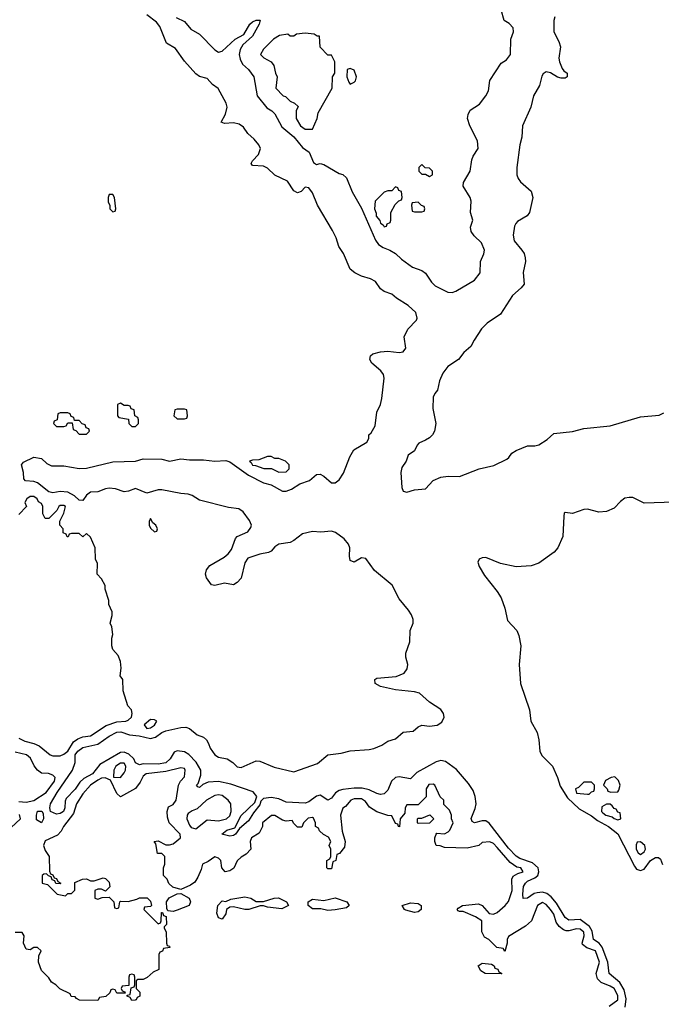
# Model space of a CAD drawing. Header units: inches. Extents: x 2722057 to 2913084, y 892730 to 1030005.
# Tile 191 of 231: x 2841755 to 2845161, y 944486 to 949714. Entities that reach past the tile are written whole.
import ezdxf

# ---------------------------------------------------------------- set-up
doc = ezdxf.new("R2010")
doc.units = ezdxf.units.IN
doc.header["$MEASUREMENT"] = 0
doc.layers.add('C8944', color=7, linetype='Continuous')

msp = doc.modelspace()

# ---------------------------------------------------------------- linework, layer by layer
at = {"layer": 'C8944', "color": 2}
for points, elevation in [([(2844968.6, 944471.4), (2844974.5, 944514.5), (2844963, 944563), (2844941.4, 944601.4), (2844884.2, 944650), (2844876.4, 944710), (2844847.4, 944790), (2844830.8, 944810.8), (2844800.5, 944830), (2844793.9, 944873.9), (2844779.3, 944899.3), (2844730, 944936.3), (2844670, 944933.3), (2844650, 944946.3), (2844603.9, 945023.9), (2844576.2, 945056.2), (2844554.1, 945074.1), (2844530, 945081.7), (2844501.8, 945078.2), (2844486.3, 945073.7), (2844450, 945049.6), (2844427.7, 945047.7), (2844425.1, 945070), (2844430, 945110.7), (2844439.7, 945130), (2844450, 945139.5), (2844490, 945157.4), (2844504.7, 945170), (2844511.2, 945190), (2844507.2, 945210), (2844477.3, 945237.3), (2844410, 945261), (2844390, 945273.3), (2844350, 945314.7), (2844248, 945448), (2844230, 945459.7), (2844210, 945460.4), (2844170, 945449.6), (2844157, 945457), (2844152.1, 945472.1), (2844173.6, 945526.4), (2844178.3, 945550), (2844173, 945590), (2844161.4, 945621.4), (2844137.7, 945657.7), (2844073.3, 945733.3), (2844014.8, 945774.8), (2843990, 945779.7), (2843966, 945774), (2843863.4, 945716.6), (2843830, 945682.9), (2843770, 945694.7), (2843750, 945689.7), (2843729, 945671), (2843710, 945622.7), (2843690, 945603.6), (2843670, 945600.5), (2843650, 945604.7), (2843610, 945624), (2843573.5, 945633.5), (2843530, 945633.7), (2843470, 945627.4), (2843450, 945621.1), (2843431.2, 945608.8), (2843410, 945580.9), (2843390, 945569.4), (2843350, 945596.2), (2843330, 945592), (2843290, 945560.5), (2843270, 945554), (2843170, 945558.7), (2843130, 945576.3), (2843090, 945584), (2843050, 945579.3), (2843035.2, 945564.8), (2843030, 945545.2), (2842996.5, 945503.5), (2842970, 945459.5), (2842920.9, 945419.1), (2842900.7, 945390), (2842890, 945382.9), (2842870, 945379.5), (2842828.7, 945390), (2842855.3, 945410), (2842897, 945423), (2842930, 945487.7), (2843003.3, 945556.7), (2843013.2, 945590), (2842993.7, 945613.7), (2842875.5, 945655.5), (2842810, 945668.4), (2842755.3, 945664.7), (2842727.3, 945652.7), (2842710, 945637.2), (2842700.2, 945640.2), (2842694, 945650), (2842701.5, 945658.5), (2842716.6, 945703.4), (2842716.2, 945730), (2842692, 945772), (2842652.9, 945812.9), (2842630, 945826.9), (2842590, 945831.8), (2842575.3, 945824.7), (2842553.7, 945790), (2842530, 945768.6), (2842490, 945761), (2842410, 945763), (2842390, 945757), (2842370, 945769), (2842360.7, 945790), (2842334.3, 945814.3), (2842310, 945824), (2842290, 945822.6), (2842179.9, 945760.1), (2842141.6, 945710), (2842095.6, 945684.4), (2842074, 945666), (2842050, 945627.6), (2842001.4, 945578.6), (2841996.1, 945563.9), (2841994.9, 945530), (2841987.3, 945510), (2841970, 945498.4), (2841950, 945496), (2841918, 945510), (2841915.3, 945530), (2841919, 945550), (2841953.6, 945610), (2842035.1, 945730), (2842049.3, 945770.7), (2842049.7, 945810), (2842064.2, 945830), (2842090, 945850.2), (2842170, 945868), (2842229.4, 945910), (2842270, 945930.3), (2842292.5, 945932.5), (2842336.9, 945916.9), (2842388.3, 945911.7), (2842450, 945898), (2842475.1, 945904.9), (2842509.6, 945930), (2842530, 945938.9), (2842610, 945956), (2842636.7, 945956.7), (2842656.3, 945950), (2842697.7, 945917.7), (2842730, 945904.4), (2842746, 945890), (2842758, 945870), (2842765.4, 945845.4), (2842790, 945810.4), (2842810, 945798.4), (2842856, 945790), (2842886.8, 945770), (2842910, 945747.3), (2842930, 945744), (2843010, 945778.7), (2843030, 945777), (2843106, 945746), (2843210, 945720.3), (2843335.5, 945764.5), (2843390, 945810.4), (2843460.7, 945819.3), (2843508.6, 945831.4), (2843610, 945838.3), (2843635, 945845), (2843677.4, 945862.6), (2843710, 945883.7), (2843750, 945895.3), (2843790, 945930.3), (2843843, 945937), (2843870, 945959.3), (2843890, 945968.5), (2843930, 945962.6), (2843971, 945969), (2843995.9, 945984.1), (2844008.4, 946010), (2844005.4, 946030), (2843990.9, 946050.9), (2843929.8, 946089.8), (2843877.6, 946137.6), (2843850, 946144.7), (2843750, 946155.4), (2843670, 946173.6), (2843642, 946190), (2843640.9, 946210), (2843650, 946218), (2843754.1, 946225.9), (2843795.4, 946244.6), (2843812.1, 946267.9), (2843814.7, 946290), (2843805.1, 946330), (2843805.4, 946350), (2843825.7, 946410), (2843828, 946470), (2843844, 946510), (2843843.5, 946530), (2843834.5, 946554.5), (2843818.5, 946578.5), (2843770, 946638.4), (2843731.9, 946711.9), (2843638, 946790), (2843593.2, 946853.2), (2843570, 946857.4), (2843530, 946834), (2843510, 946842.7), (2843505.6, 946865.6), (2843507.2, 946910), (2843499.7, 946930), (2843476.8, 946956.8), (2843431.9, 946991.9), (2843410, 946998.9), (2843353, 946993), (2843310, 946996.3), (2843256.4, 946983.6), (2843210, 946948.2), (2843190, 946938.3), (2843130, 946929.6), (2843110, 946915.1), (2843090, 946892.3), (2843074.9, 946885.1), (2843030, 946876.9), (2842965.5, 946854.5), (2842950.4, 946830), (2842930, 946748.7), (2842910, 946725.2), (2842890, 946714), (2842842, 946722), (2842790, 946709.4), (2842772.5, 946712.5), (2842746.6, 946750), (2842742, 946770), (2842746.3, 946793.7), (2842764.4, 946815.6), (2842840.5, 946859.5), (2842862, 946878), (2842878.5, 946901.5), (2842900.1, 946959.9), (2842910, 946970.5), (2842965.1, 946994.9), (2842982.4, 947017.6), (2842985.6, 947030), (2842975.3, 947055.3), (2842940.6, 947100.6), (2842917.6, 947117.6), (2842864.2, 947124.2), (2842710, 947163), (2842670, 947188), (2842650, 947195.1), (2842610, 947198), (2842510, 947217.6), (2842490, 947217), (2842430, 947199.6), (2842370, 947225.2), (2842332, 947210), (2842310, 947207.6), (2842263, 947223), (2842230, 947225.7), (2842210, 947222.6), (2842170, 947206.6), (2842130, 947204.5), (2842110.3, 947189.7), (2842090, 947161.2), (2842070, 947162.7), (2842046.2, 947186.2), (2842010, 947204.7), (2841970, 947209.7), (2841930, 947202.4), (2841910, 947206.3), (2841850, 947255.1), (2841830, 947261.6), (2841784.8, 947264.8), (2841776.5, 947276.5), (2841774.5, 947310), (2841763.7, 947350), (2841775.5, 947364.5), (2841830, 947390.6), (2841870, 947384.9), (2841898.3, 947358.3), (2841924.4, 947344.4), (2841990, 947345.5), (2842070, 947330.3), (2842110, 947332), (2842250, 947365.5), (2842370, 947370.6), (2842410, 947382.8), (2842510, 947380.5), (2842550, 947370.7), (2842610, 947382.4), (2842656.7, 947376.7), (2842730, 947377.6), (2842790, 947370.4), (2842850, 947373.7), (2842870, 947366.4), (2842970, 947295.6), (2843050, 947255.3), (2843090, 947244.6), (2843150, 947210.3), (2843170, 947210.3), (2843198.4, 947221.6), (2843242.7, 947250), (2843293.1, 947266.9), (2843330, 947298.4), (2843350, 947301.3), (2843370, 947290.3), (2843410, 947254.4), (2843430, 947254.4), (2843450, 947270.4), (2843474, 947306), (2843507.5, 947392.5), (2843529.2, 947430), (2843598, 947470), (2843608, 947490), (2843608.7, 947510), (2843620.2, 947519.8), (2843641.7, 947558.3), (2843651.6, 947630), (2843669.7, 947670), (2843677.2, 947702.8), (2843689.7, 947810), (2843686, 947830), (2843671.8, 947850), (2843625.1, 947890), (2843614, 947910), (2843618, 947930), (2843630, 947940.5), (2843670, 947950.4), (2843710, 947954), (2843770, 947947.7), (2843790, 947950.7), (2843804.5, 947970), (2843796.3, 948030), (2843815.6, 948070), (2843860.7, 948119.3), (2843865.1, 948130), (2843858.6, 948158.6), (2843817.1, 948197.1), (2843755.3, 948235.3), (2843730, 948257.2), (2843689, 948270), (2843670, 948285.2), (2843644.2, 948324.2), (2843617.7, 948337.7), (2843570, 948351.6), (2843533.2, 948370), (2843509.7, 948389.7), (2843473.3, 948473.3), (2843449.8, 948509.8), (2843435.2, 948555.2), (2843415.2, 948595.2), (2843336, 948730), (2843310, 948795.3), (2843290, 948822), (2843270, 948824), (2843250, 948802), (2843230, 948794), (2843210, 948806), (2843176.1, 948856.1), (2843110, 948887.8), (2843070, 948925.1), (2843050, 948936), (2842990, 948939), (2842983.7, 948950), (2842990, 948964.7), (2843022.5, 948997.5), (2843033.2, 949030), (2843023.7, 949050), (2842999.7, 949079.7), (2842965.6, 949110), (2842942.7, 949142.7), (2842919.7, 949159.7), (2842890, 949166.3), (2842842.9, 949162.9), (2842824, 949170), (2842848.1, 949211.9), (2842856.2, 949250), (2842851.4, 949271.4), (2842808.3, 949348.3), (2842778, 949370), (2842750, 949400.9), (2842710, 949411.8), (2842690, 949426), (2842630, 949494.5), (2842581.5, 949561.5), (2842534, 949590), (2842498.7, 949678.7), (2842481.6, 949701.6), (2842430, 949739.3)], 2), ([(2842585.2, 949725.2), (2842630, 949704), (2842663.7, 949663.7), (2842710, 949636.3), (2842790, 949553.4), (2842810, 949541), (2842830, 949546), (2842899.3, 949610), (2842943.9, 949636.1), (2842977.2, 949690), (2842990, 949702.8), (2843010.7, 949710.7), (2843031.1, 949711.1), (2843026, 949690), (2842990, 949626), (2842938.8, 949581.2), (2842924.6, 949555.4), (2842919.5, 949530), (2842924.6, 949504.6), (2842937.3, 949477.3), (2842970.4, 949450), (2842997.6, 949410), (2843014.8, 949310), (2843066.6, 949246.6), (2843094, 949230), (2843110, 949214), (2843146, 949146), (2843210, 949092.2), (2843255.8, 949035.8), (2843291, 949010), (2843315.3, 948955.3), (2843330, 948946), (2843349.3, 948950.7), (2843370, 948945.5), (2843450, 948898), (2843470, 948892), (2843490, 948874.8), (2843519.3, 948799.3), (2843570, 948713.4), (2843643.4, 948543.4), (2843659.9, 948519.9), (2843683.6, 948503.6), (2843720.7, 948490), (2843750, 948472), (2843782.3, 948442.3), (2843840.7, 948400.7), (2843890, 948383), (2843910, 948367.7), (2843941.2, 948321.2), (2843960.6, 948300.6), (2844026.9, 948266.9), (2844050, 948264.9), (2844070, 948273.4), (2844168.7, 948331.3), (2844199.5, 948370), (2844201.3, 948430), (2844218.7, 948470), (2844221.6, 948490), (2844207.3, 948530), (2844167.2, 948567.2), (2844151.6, 948590), (2844147.2, 948612.8), (2844161.2, 948650), (2844147.8, 948690), (2844151.5, 948750), (2844146.9, 948770), (2844109.8, 948830), (2844111.3, 948850), (2844146.9, 948910), (2844155.1, 948970), (2844162.4, 948990), (2844189.6, 949030.4), (2844185.1, 949070), (2844144.2, 949150), (2844132.3, 949190), (2844135.1, 949210), (2844146.2, 949233.8), (2844195.4, 949264.6), (2844229.6, 949310), (2844243.9, 949336.1), (2844250, 949390.7), (2844310, 949482.8), (2844338.7, 949501.3), (2844360.7, 949530), (2844362, 949610), (2844377.2, 949650), (2844374, 949670), (2844352.9, 949692.9), (2844326.6, 949710), (2844310, 949766)], 2), ([(2844596, 949730), (2844591, 949710), (2844591, 949650), (2844617.6, 949597.6), (2844625.5, 949570), (2844617.3, 949510), (2844620.7, 949490), (2844634.4, 949454.4), (2844642.8, 949442.8), (2844662, 949430), (2844662, 949410), (2844650, 949404), (2844630, 949404), (2844610, 949409.3), (2844572.3, 949432.3), (2844550, 949437.2), (2844533.7, 949426.3), (2844526.4, 949413.6), (2844515.1, 949364.9), (2844482, 949310), (2844468, 949250), (2844424.4, 949150), (2844420.4, 949090), (2844410.4, 949050), (2844394.9, 948930), (2844393.7, 948890), (2844400.4, 948870), (2844412.9, 948852.9), (2844470, 948802.8), (2844479.3, 948770), (2844462, 948690), (2844448.3, 948671.7), (2844397.1, 948642.9), (2844388.2, 948631.8), (2844382, 948618), (2844375.3, 948570), (2844380.3, 948540.3), (2844421.3, 948490), (2844432.4, 948472.4), (2844438.9, 948450), (2844439.5, 948430), (2844428.5, 948371.5), (2844432.4, 948310), (2844416.3, 948290), (2844370.4, 948250), (2844307.3, 948150), (2844237.2, 948102.8), (2844206.7, 948073.3), (2844166.8, 948013.2), (2844150, 947978), (2844113, 947947), (2844084.9, 947910), (2844026.9, 947873.1), (2844002, 947838), (2843983.6, 947796.4), (2843973.3, 947746.7), (2843958.8, 947730), (2843950.5, 947709.5), (2843948.2, 947650), (2843963.8, 947570), (2843956.4, 947530), (2843945.5, 947510), (2843930, 947494.5), (2843910, 947480.7), (2843874.4, 947465.6), (2843864.7, 947455.3), (2843850, 947424), (2843818, 947402), (2843806, 947370), (2843784.2, 947335.8), (2843778.3, 947310), (2843783.8, 947230), (2843790.6, 947210.6), (2843810, 947204.9), (2843850, 947218), (2843910, 947223.8), (2843950, 947267.7), (2843990, 947285.5), (2844030, 947290.4), (2844090, 947288.4), (2844194, 947330), (2844272.8, 947347.2), (2844340.1, 947379.9), (2844351.5, 947388.5), (2844367.5, 947412.5), (2844390, 947427.3), (2844450, 947450.8), (2844490, 947451), (2844510, 947456), (2844555.1, 947484.9), (2844590, 947516), (2844690, 947527.3), (2844750, 947542.8), (2844890, 947557.3), (2845050, 947604.9), (2845150, 947614.8), (2845173.6, 947626.4)], 2), ([(2841750, 945898.8), (2841782.4, 945882.4), (2841830.5, 945870.5), (2841858.4, 945858.4), (2841916, 945810), (2841930, 945805.7), (2841970, 945805.3), (2841990, 945813.4), (2842009.6, 945830), (2842040.8, 945879.2), (2842063.9, 945896.1), (2842090, 945906), (2842130, 945911), (2842214.3, 945965.7), (2842270, 945986.4), (2842318, 945990), (2842330, 945994), (2842349.2, 946010), (2842352.7, 946030), (2842349.2, 946049.2), (2842328.7, 946070), (2842304, 946150), (2842302, 946210), (2842288, 946230), (2842294, 946270), (2842290, 946306), (2842278, 946338), (2842249.2, 946369.2), (2842244, 946390), (2842244, 946430), (2842249, 946450), (2842244, 946490), (2842235.3, 946510), (2842246, 946550), (2842246, 946570), (2842228.9, 946608.9), (2842228.7, 946630), (2842208, 946690), (2842208, 946710), (2842190, 946746), (2842166, 946770), (2842167.3, 946827.3), (2842158, 946850), (2842155.3, 946910), (2842130, 946966), (2842110, 946986), (2842090, 946968), (2842070, 946986), (2842030, 946986), (2842018, 946982), (2842012.7, 946967.3), (2842007.3, 946967.3), (2842002, 946982), (2841986, 946990), (2841986, 947010), (2841968, 947030), (2841968, 947052), (2841990, 947094), (2841998, 947130), (2841990, 947135.3), (2841970, 947135.3), (2841962, 947130), (2841952.7, 947107.3), (2841910, 947066), (2841890, 947066), (2841878, 947090), (2841878, 947130), (2841870, 947146), (2841854.6, 947154.6), (2841848, 947170), (2841830, 947182), (2841810, 947182), (2841792, 947170), (2841782, 947150), (2841791.6, 947128.4), (2841750, 947086)], 6), ([(2845230, 947152.7), (2845070, 947147.3), (2845010, 947176.2), (2844990, 947177.6), (2844967.1, 947172.9), (2844944.2, 947155.8), (2844910, 947119.5), (2844870, 947102.4), (2844830, 947098.4), (2844770, 947115.6), (2844750, 947113.6), (2844690, 947092), (2844650, 947098), (2844645.4, 947094.6), (2844642.8, 947077.2), (2844638, 946970), (2844612.4, 946910), (2844592.4, 946887.6), (2844511.3, 946828.7), (2844470, 946814), (2844390, 946809.7), (2844306.9, 946826.9), (2844230, 946859.1), (2844210, 946857.4), (2844194, 946850), (2844187.2, 946832.8), (2844194.9, 946810), (2844222, 946762), (2844290, 946677.1), (2844310, 946644.9), (2844330.3, 946590), (2844343.8, 946523.8), (2844394, 946470), (2844404.1, 946444.1), (2844414.9, 946390), (2844407.2, 946290), (2844413.1, 946190), (2844462, 946050), (2844468.4, 945990), (2844501.1, 945930), (2844511.6, 945890), (2844516.5, 945830), (2844527.3, 945807.3), (2844583.7, 945750), (2844610, 945690.8), (2844624.2, 945644.2), (2844662.3, 945582.3), (2844724.3, 945524.3), (2844790, 945487.2), (2844821.7, 945461.7), (2844880.4, 945430), (2844930, 945390.3), (2845018.6, 945218.6), (2845030, 945204.4), (2845050, 945197), (2845070, 945204.4), (2845102.9, 945250), (2845130, 945264.9), (2845145.4, 945265.4), (2845156.9, 945256.9), (2845167.5, 945227.5)], 2), ([(2841750, 945562), (2841790, 945558.8), (2841830, 945568.8), (2841895.6, 945610), (2841939.6, 945670), (2841942.7, 945690), (2841930, 945702.7), (2841907.9, 945712.1), (2841870, 945714), (2841850, 945728.7), (2841831.5, 945751.5), (2841812.6, 945792.6), (2841791.5, 945811.5), (2841730, 945824)], 6), ([(2844883.8, 944476.2), (2844931, 944510), (2844930, 944532.7), (2844910, 944569.3), (2844890, 944582.9), (2844841, 944601), (2844821.7, 944621.7), (2844815.6, 944650), (2844832.1, 944710), (2844811.1, 944770), (2844765.4, 944785.4), (2844743.5, 944803.5), (2844740.7, 944810), (2844750.9, 944850), (2844749.5, 944869.5), (2844730, 944885.1), (2844710, 944887), (2844670, 944875.6), (2844656.6, 944876.6), (2844641.6, 944881.6), (2844619.5, 944899.5), (2844602.9, 944922.9), (2844590, 944964), (2844573.6, 944990), (2844550, 945015.6), (2844530, 945026), (2844504, 945010), (2844471.1, 944928.9), (2844439.8, 944900.2), (2844350, 944846), (2844342, 944830), (2844342, 944810), (2844330, 944766), (2844322, 944782), (2844287.3, 944787.3), (2844246, 944830), (2844222, 944842), (2844208, 944870), (2844208.7, 944930), (2844175.3, 944950), (2844110, 944978), (2844090, 944978), (2844083.1, 944983.1), (2844078, 944990), (2844083.1, 944996.9), (2844106, 945010), (2844190, 945019.1), (2844210.5, 945010.5), (2844247.5, 944967.5), (2844270, 944964.9), (2844290, 944974), (2844332.3, 945010), (2844350, 945031.3), (2844369.2, 945090), (2844368, 945150), (2844374, 945166), (2844399.3, 945180.7), (2844428, 945190), (2844415.3, 945210), (2844394.5, 945214.5), (2844359.1, 945239.1), (2844290, 945319.3), (2844270, 945339), (2844250, 945348), (2844210, 945346), (2844191.6, 945328.4), (2844130, 945315.3), (2844010, 945318), (2843987.3, 945327.3), (2843966, 945330), (2843958, 945350), (2843958, 945370), (2843966, 945390), (2843970, 945394), (2844010, 945392), (2844030, 945402), (2844038, 945410), (2844055.3, 945450), (2844048, 945470), (2844048, 945490), (2844036.4, 945516.4), (2844007.3, 945547.3), (2844006, 945570), (2843987.3, 945587.3), (2843958, 945650), (2843950, 945655.3), (2843926.8, 945653.2), (2843912, 945630), (2843912.7, 945587.3), (2843870, 945546), (2843810, 945546), (2843802, 945530), (2843799.6, 945500.4), (2843774, 945470), (2843772, 945428), (2843766, 945430), (2843762, 945442), (2843750, 945446), (2843730, 945486), (2843710, 945488), (2843650, 945508.7), (2843612, 945532), (2843590, 945562), (2843570, 945577.2), (2843530, 945577.2), (2843512, 945570), (2843483.6, 945536.4), (2843470, 945528), (2843458.8, 945490), (2843466, 945406), (2843482, 945350), (2843479.6, 945320.4), (2843452.7, 945287.3), (2843438, 945282), (2843434, 945250), (2843418, 945242), (2843410, 945206), (2843390, 945206), (2843386, 945210), (2843386, 945250), (2843402, 945258), (2843406, 945270), (2843406, 945310), (2843398, 945330), (2843406, 945350), (2843394, 945374), (2843367.3, 945387.3), (2843347.3, 945407.3), (2843342, 945422), (2843326, 945430), (2843326, 945450), (2843314.6, 945474.6), (2843310, 945478), (2843286.4, 945473.6), (2843262, 945450), (2843252.7, 945427.3), (2843230, 945426), (2843210, 945446), (2843202, 945462), (2843170, 945459), (2843150, 945464), (2843110, 945488.7), (2843091.6, 945488.4), (2843044.7, 945450), (2843044.7, 945430), (2843025.4, 945394.6), (2842986, 945370), (2842978, 945350), (2842982, 945310), (2842956.9, 945283.1), (2842930, 945268), (2842910, 945248), (2842890.8, 945209.2), (2842870, 945195.3), (2842846, 945190), (2842828, 945210), (2842822, 945250), (2842810, 945262), (2842790, 945268.7), (2842756, 945244), (2842726, 945230), (2842718.8, 945201.2), (2842699.8, 945160.2), (2842684.7, 945135.3), (2842662, 945118), (2842610, 945095.3), (2842568.4, 945108.4), (2842547.3, 945127.3), (2842538, 945150), (2842518, 945170), (2842518, 945210), (2842526, 945230), (2842526, 945270), (2842510, 945286), (2842487.3, 945287.3), (2842478, 945338), (2842468, 945350), (2842490, 945354), (2842530, 945332), (2842550, 945332), (2842570, 945338), (2842608, 945370), (2842606, 945390), (2842548.7, 945448.7), (2842539, 945479), (2842537.2, 945510), (2842545.2, 945534.8), (2842570, 945546.8), (2842585.2, 945570), (2842598, 945650), (2842608, 945670), (2842630, 945694), (2842634, 945730), (2842630, 945738), (2842610, 945742), (2842530, 945722), (2842426, 945710), (2842410, 945697.2), (2842394.9, 945665.1), (2842370, 945632.7), (2842290, 945588), (2842270, 945606), (2842236.4, 945676.4), (2842208.9, 945688.9), (2842190, 945686), (2842170, 945676.3), (2842130.5, 945650), (2842090, 945602.7), (2842057.1, 945550), (2842041.1, 945498.9), (2841987.7, 945430), (2841975.5, 945404.5), (2841956.1, 945383.9), (2841890, 945354), (2841881, 945330), (2841890, 945302), (2841911.3, 945270), (2841912.7, 945192.7), (2841918, 945178), (2841930, 945174), (2841938, 945158), (2841950, 945154), (2841958, 945138), (2841974, 945130), (2841970, 945126), (2841947.3, 945127.3), (2841942, 945142), (2841927.3, 945147.3), (2841922, 945162), (2841907.3, 945167.3), (2841898, 945178), (2841883.6, 945176.4), (2841874, 945170), (2841874, 945130), (2841902, 945122), (2841954, 945070), (2841998, 945062), (2842010, 945074), (2842030, 945074), (2842047.3, 945092.7), (2842048, 945132), (2842088.7, 945151.3), (2842110, 945152), (2842130, 945142), (2842150, 945142), (2842198, 945158), (2842210, 945154), (2842230, 945134), (2842234, 945110), (2842210, 945086), (2842190, 945098), (2842170, 945098), (2842154, 945090), (2842154, 945050), (2842170, 945044.7), (2842192.7, 945052.7), (2842230, 945054), (2842254, 945030), (2842258, 944998), (2842270, 944994), (2842282, 944998), (2842286, 945030), (2842290, 945034), (2842330, 945032), (2842376.4, 945043.6), (2842390, 945052), (2842431.6, 945051.6), (2842450, 945034), (2842454, 945010), (2842450, 945006), (2842418, 945002), (2842414, 944990), (2842490, 944914), (2842502, 944918), (2842506, 944930), (2842507.3, 944972.7), (2842512.7, 944972.7), (2842518, 944958), (2842532.7, 944952.7), (2842534, 944910), (2842522, 944898), (2842522, 944890), (2842532, 944870), (2842534, 944810), (2842538, 944798), (2842550, 944794), (2842551.6, 944788.4), (2842518, 944782), (2842512.7, 944767.3), (2842498, 944762), (2842494, 944750), (2842494, 944670), (2842463.6, 944656.4), (2842431.3, 944628.7), (2842410, 944618), (2842382, 944618), (2842374, 944610), (2842374, 944570), (2842392, 944550), (2842392, 944530), (2842378, 944522), (2842374, 944510), (2842367.3, 944507.3), (2842350, 944506), (2842342, 944522), (2842326, 944530), (2842326, 944534), (2842342, 944538), (2842346, 944574), (2842362, 944578), (2842366, 944590), (2842366, 944630), (2842362, 944642), (2842350, 944646), (2842338, 944642), (2842334, 944630), (2842334, 944586), (2842298, 944582), (2842294, 944570), (2842298, 944558), (2842312.7, 944552.7), (2842314, 944546), (2842270, 944546), (2842262, 944562), (2842250, 944566), (2842238, 944562), (2842232.7, 944547.3), (2842212.7, 944527.3), (2842178, 944522), (2842170, 944506), (2842072.7, 944507.3), (2842056.4, 944516.4), (2842050, 944526), (2842027.3, 944527.3), (2842022, 944542), (2841967.3, 944567.3), (2841946, 944590), (2841923.1, 944603.1), (2841910, 944626), (2841870, 944666), (2841855.3, 944710), (2841856.4, 944743.6), (2841868, 944770), (2841850, 944788), (2841830, 944788), (2841810, 944775.3), (2841790, 944778), (2841775.3, 944810), (2841778, 944850), (2841767.3, 944867.3), (2841730, 944868)], 6), ([(2841710, 945425.5), (2841759.3, 945470), (2841753.6, 945493.6)], 6)]:
    msp.add_lwpolyline(points, dxfattribs=dict(at, elevation=elevation))
for points, elevation in [([(2843270, 949642), (2843223.6, 949636.4), (2843210, 949626), (2843190, 949626), (2843178, 949638), (2843134, 949630), (2843102, 949610), (2843086, 949594), (2843050, 949558), (2843034, 949530), (2843051.6, 949511.6), (2843090.7, 949490.7), (2843104.7, 949470), (2843112, 949430), (2843122, 949410), (2843114, 949350), (2843154, 949310), (2843165.4, 949305.4), (2843190, 949282), (2843214, 949270), (2843232.7, 949252.7), (2843222, 949230), (2843222, 949190), (2843244.7, 949150), (2843270, 949132), (2843310, 949132), (2843333.2, 949190), (2843340.2, 949219.8), (2843413.2, 949350), (2843415.3, 949410), (2843428, 949430), (2843428, 949490), (2843410, 949526), (2843390, 949526), (2843350, 949568), (2843346, 949626), (2843334, 949626), (2843318, 949638)], 6), ([(2843510, 949455.3), (2843494, 949450), (2843491.3, 949410), (2843502, 949382), (2843510, 949372), (2843530, 949382), (2843538, 949390), (2843542, 949410), (2843530, 949446)], 6), ([(2843890, 948946), (2843874, 948930), (2843874, 948910), (2843890, 948894), (2843910, 948894), (2843930, 948882), (2843946, 948890), (2843946, 948910), (2843930, 948926), (2843907.3, 948927.3)], 6), ([(2842250, 948786), (2842230, 948786), (2842224.7, 948770), (2842225.4, 948745.4), (2842234, 948730), (2842234, 948710), (2842250, 948694), (2842262, 948698), (2842266, 948710), (2842258, 948770)], 6), ([(2843750, 948826), (2843730, 948806), (2843710, 948806), (2843690, 948798), (2843642, 948750), (2843638, 948710), (2843647.1, 948687.1), (2843647.7, 948670), (2843667.3, 948647.3), (2843670, 948634), (2843684.7, 948624.7), (2843690, 948614), (2843702, 948618), (2843706, 948630), (2843722, 948638), (2843726, 948650), (2843726, 948690), (2843747.3, 948732.7), (2843767.3, 948752.7), (2843782, 948758), (2843786, 948770), (2843782, 948802), (2843767.3, 948807.3), (2843762, 948822)], 6), ([(2843870, 948746), (2843838, 948742), (2843834, 948730), (2843838, 948698), (2843850, 948694), (2843890, 948694), (2843902, 948698), (2843906, 948710), (2843902, 948722), (2843887.3, 948727.3)], 6), ([(2842290, 947678), (2842274, 947670), (2842274, 947610), (2842282, 947602), (2842332.7, 947592.7), (2842334, 947570), (2842350, 947554), (2842370, 947554), (2842386, 947570), (2842386, 947590), (2842382, 947602), (2842366, 947610), (2842362, 947642), (2842347.3, 947647.3), (2842342, 947662), (2842330, 947666), (2842310, 947666)], 6), ([(2842630, 947646), (2842590, 947646), (2842578, 947642), (2842574, 947610), (2842590, 947594), (2842630, 947594), (2842642, 947598), (2842646, 947610), (2842642, 947642)], 6), ([(2842010, 947626), (2841970, 947626), (2841958, 947622), (2841954, 947590), (2841938, 947582), (2841934, 947570), (2841950, 947554), (2841990, 947554), (2842002, 947558), (2842010, 947574), (2842034, 947574), (2842038, 947538), (2842052.7, 947532.7), (2842070, 947514), (2842110, 947514), (2842126, 947530), (2842122, 947542), (2842107.3, 947547.3), (2842102, 947562), (2842087.3, 947567.3), (2842070, 947586), (2842046, 947586), (2842042, 947602), (2842027.3, 947607.3), (2842022, 947622)], 6), ([(2843090, 947394), (2843070, 947394), (2843023.6, 947376.4), (2842990, 947375.3), (2842974, 947370), (2842983.6, 947363.6), (2842990, 947348), (2843007.3, 947347.3), (2843051.6, 947331.6), (2843091.1, 947331.1), (2843130, 947312), (2843170, 947314), (2843186, 947330), (2843186, 947350), (2843166, 947370), (2843130, 947384), (2843110, 947384)], 6), ([(2842450, 947066), (2842442, 947050), (2842442, 947030), (2842450, 947014), (2842470, 946994), (2842482, 946998), (2842486, 947010), (2842478, 947030), (2842462, 947042)], 6), ([(2842450, 945999), (2842416, 945970), (2842430, 945951.3), (2842450, 945954.8), (2842470, 945968), (2842482, 945990), (2842470, 945997.2)], 6), ([(2842290, 945767), (2842265.5, 945750), (2842254, 945730), (2842252.7, 945692.7), (2842290, 945690.8), (2842310, 945714.8), (2842315.8, 945730), (2842318.7, 945750), (2842310, 945766)], 6), ([(2844914, 945694), (2844894, 945690), (2844865.4, 945674.6), (2844854, 945650), (2844874, 945630), (2844878, 945618), (2844892.7, 945612.7), (2844930, 945614), (2844936.4, 945623.6), (2844942, 945650), (2844934, 945674)], 6), ([(2844790, 945666), (2844750, 945666), (2844722, 945638), (2844704.7, 945630), (2844710, 945607.7), (2844770, 945602), (2844778, 945602), (2844790, 945614), (2844802, 945618), (2844806, 945630), (2844806, 945650)], 6), ([(2842810, 945599), (2842790, 945594), (2842746, 945570), (2842696.9, 945523.1), (2842670, 945513.2), (2842650, 945499), (2842644, 945490), (2842642.8, 945470), (2842656.9, 945436.9), (2842664.7, 945424.7), (2842690, 945418), (2842750, 945464.7), (2842810, 945460.7), (2842852.7, 945470), (2842870, 945487.3), (2842878, 945510), (2842875.3, 945550), (2842862, 945570), (2842830, 945594)], 6), ([(2844890, 945548), (2844870, 945548), (2844846, 945534), (2844844, 945510), (2844850, 945502.8), (2844866, 945490), (2844901, 945481), (2844910, 945472), (2844930, 945466), (2844946, 945470), (2844942, 945502), (2844930, 945506), (2844922, 945522), (2844910, 945526), (2844900.4, 945540.4)], 6), ([(2841870, 945449), (2841844.7, 945464.7), (2841844, 945490), (2841850, 945510.8), (2841872, 945512), (2841879.6, 945499.6), (2841882, 945470)], 2), ([(2843870, 945446), (2843866, 945450), (2843866, 945470), (2843870, 945474), (2843890, 945474), (2843931.6, 945491.6), (2843954, 945470), (2843930, 945448)], 6), ([(2845050, 945348), (2845032.7, 945347.3), (2845027.1, 945332.9), (2845028.4, 945310), (2845038.8, 945290), (2845050, 945280.7), (2845070, 945296), (2845077, 945310), (2845072.7, 945330)], 6), ([(2842570, 944978), (2842542, 944982), (2842535.3, 944995.3), (2842534, 945030), (2842549.1, 945050.9), (2842590, 945072), (2842610, 945074), (2842654, 945050), (2842662, 945030), (2842654, 945010), (2842590, 944986)], 6), ([(2843048.9, 945031.1), (2843106, 945050), (2843129.3, 945050.7), (2843171.3, 945030), (2843182, 945010), (2843146.4, 944993.6), (2843070, 945002), (2843050, 945008.7), (2843031.6, 945008.4), (2842970.8, 944989.2), (2842949.3, 944989.3), (2842890, 945004), (2842870, 945002), (2842852, 944990), (2842850, 944966), (2842830, 944938), (2842810, 944946), (2842802, 944970), (2842806, 945010), (2842830, 945036), (2842850, 945031.3), (2842876.4, 945043.6), (2842950, 945056.3), (2842982, 945050), (2843010, 945031.3)], 6), ([(2843390, 944984.5), (2843352.9, 944992.9), (2843310, 944993.2), (2843286, 945010), (2843286, 945030), (2843310, 945044), (2843370, 945037.1), (2843430, 945050.7), (2843491.3, 945030), (2843504.7, 945010), (2843490, 944999), (2843430, 944987)], 6), ([(2843850, 944973.2), (2843805.6, 944985.6), (2843798, 944990), (2843786, 945010), (2843830, 945024.9), (2843870, 945020.7), (2843886, 945010), (2843886, 944990), (2843870, 944977.2)], 6), ([(2844310, 944648), (2844226, 944650), (2844203.1, 944663.1), (2844188, 944690), (2844210, 944704.7), (2844259.6, 944699.6), (2844274, 944690), (2844278, 944678), (2844292.7, 944672.7), (2844298, 944658), (2844314, 944650)], 6)]:
    msp.add_lwpolyline(points, close=True, dxfattribs=dict(at, elevation=elevation))

doc.saveas('drawing.dxf')
